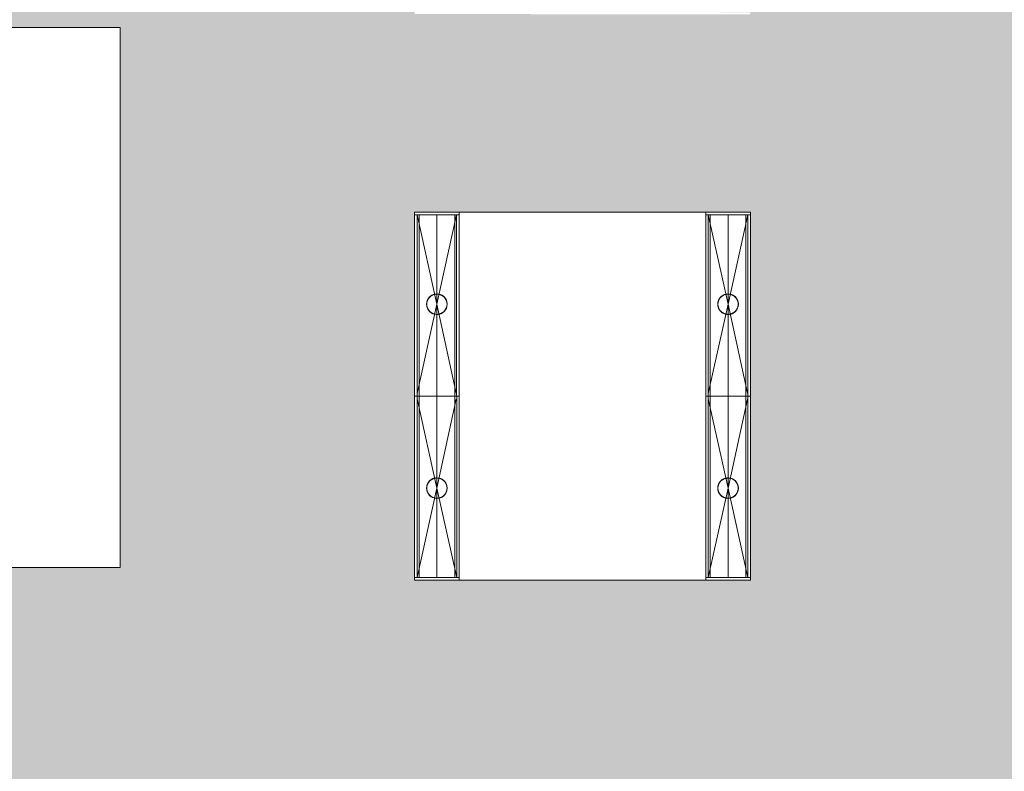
# Model space of a CAD drawing. Header units: millimetres. Extents: x 16156 to 109611, y -1019 to 113498.
# Tile 30 of 60: x 32429 to 40079, y 64798 to 70643. Entities that reach past the tile are written whole.
import ezdxf

# ---------------------------------------------------------------- set-up
doc = ezdxf.new("R2010")
doc.units = ezdxf.units.MM
for name, color, linetype, lineweight in [('A--AR9__AlgVoorz', 1, 'Continuous', 9), ('A--L74__VasteSanitaireVoorz', 1, 'Continuous', 9), ('A--L82__LosseGebruikersInvent', 1, 'Continuous', 9)]:
    doc.layers.add(name, color=color, linetype=linetype, lineweight=lineweight)

# ---------------------------------------------------------------- blocks, each defined once
blk = doc.blocks.new('73_FU_Keukentop - Type 1-2249446-AB-Begane grond - Brandcompartimentering')
at = {"layer": 'A--L82__LosseGebruikersInvent'}
for p, q in [((2100, 450), (-2100, 450)), ((-2100, 450), (-2100, -450)), ((2100, -450), (2100, 450)), ((-2100, -450), (2100, -450))]:
    blk.add_line(p, q, dxfattribs=at)
blk = doc.blocks.new('73_FU_Keukentop - Type 1-2249611-AB-Begane grond - Brandcompartimentering')
at = {"layer": 'A--L82__LosseGebruikersInvent'}
for p, q in [((1430, 957.5), (-1430, 957.5)), ((-1430, 957.5), (-1430, -957.5)), ((1430, -957.5), (1430, 957.5)), ((-1430, -957.5), (1430, -957.5))]:
    blk.add_line(p, q, dxfattribs=at)
blk = doc.blocks.new('52_PF_FB_Gutter_rectangle - End Outlet - 1430mm_W_ x 300mm_L_ x 60mm_H_ x 160mm_Dia_ 2-V86-AB-Begane grond - Brandcompartimentering')
at = {"layer": 'A--L74__VasteSanitaireVoorz'}
for p, q in [((-715, 173.7), (-715, -173.8)), ((-715, 173.7), (-715, -173.8)), ((-695, 173.7), (-695, 169.7)), ((-695, -173.8), (-695, 173.7)), ((-695, 157.7), (-695, 169.7)), ((-695, 157.7), (-695, 153.7)), ((-695, 153.7), (715, 153.7)), ((-695, 153.7), (0, 0)), ((-695, 151.7), (-695, 153.7)), ((715, 169.7), (715, 173.7)), ((715, 169.7), (715, 157.7)), ((715, 153.7), (715, 157.7)), ((715, 153.7), (715, 151.7)), ((-695, 142.8), (-695, 151.7)), ((-695, 142.8), (-695, 138.8)), ((-695, 139.1), (-695, 138.3)), ((-695, 138.8), (715, 138.8)), ((-695, 137.1), (-695, 138.8)), ((-695, 0.4), (-695, 137.1)), ((0, 0), (691.2, 150)), ((715, 151.7), (715, 142.8)), ((715, 138.8), (715, 142.8)), ((715, 138.3), (715, 139.1)), ((715, 138.8), (715, 137.1)), ((715, 137.1), (715, 0.4)), ((-695, -0.4), (-695, 0.4)), ((-695, 0.4), (715, 0.4)), ((715, 0.4), (715, -0.4)), ((-695, -153.8), (0, 0)), ((-695, -137.1), (-695, -0.4)), ((-695, -0.4), (715, -0.4)), ((0, 0), (695, -153.8)), ((715, -0.4), (715, -137.1)), ((-695, -138.8), (-695, -137.1)), ((-695, -138.3), (-695, -139.1)), ((715, -138.8), (-695, -138.8)), ((-695, -138.8), (-695, -142.8)), ((-695, -151.8), (-695, -142.8)), ((-695, -153.8), (-695, -151.8)), ((715, -137.1), (715, -138.8)), ((715, -139.1), (715, -138.3)), ((715, -142.8), (715, -138.8)), ((715, -142.8), (715, -151.8)), ((715, -151.8), (715, -153.8)), ((-715, -173.8), (-714.4, -173.8)), ((-715, -173.8), (-711, -173.8)), ((-699, -173.8), (-711, -173.8)), ((-699, -173.8), (-695, -173.8)), ((715, -153.8), (-695, -153.8)), ((-695, -153.8), (-695, -157.8)), ((-695, -169.8), (-695, -157.8)), ((-695, -169.8), (-695, -173.8)), ((-695, -173.8), (715, -173.8)), ((-695, -173.8), (715, -173.8)), ((715, -157.8), (715, -153.8)), ((715, -157.8), (715, -169.8)), ((715, -173.8), (715, -169.8))]:
    blk.add_line(p, q, dxfattribs=at)
at = {"layer": 'A--L74__VasteSanitaireVoorz', "flags": 128}
for points in [[(-79, 0), (-78.9, 3.2), (-78.7, 6.3), (-78.4, 9.5), (-78, 12.6), (-77.4, 15.7), (-76.7, 18.8), (-75.9, 21.8), (-75, 24.9), (-73.9, 27.8), (-72.8, 30.8), (-71.5, 33.6), (-70.1, 36.5), (-68.6, 39.3), (-66.9, 42), (-65.2, 44.6), (-63.4, 47.2), (-61.4, 49.7), (-59.4, 52.1), (-57.3, 54.4), (-55, 56.7), (-52.7, 58.8), (-50.3, 60.9), (-47.9, 62.9), (-45.3, 64.7), (-42.7, 66.5), (-40, 68.1), (-37.2, 69.7), (-34.4, 71.1), (-31.5, 72.4), (-28.6, 73.6), (-25.7, 74.7), (-22.7, 75.7), (-19.6, 76.5), (-16.5, 77.3), (-13.4, 77.9), (-10.3, 78.3), (-7.2, 78.7), (-4, 78.9), (-0.9, 79), (2.3, 79), (5.5, 78.8), (8.6, 78.5), (11.7, 78.1), (14.9, 77.6), (17.9, 76.9), (21, 76.2), (24, 75.3), (27, 74.2), (30, 73.1), (32.9, 71.8), (35.7, 70.5), (38.5, 69), (41.2, 67.4), (43.9, 65.7), (46.5, 63.9), (49, 62), (51.4, 60), (53.8, 57.8), (56.1, 55.6), (58.3, 53.4), (60.3, 51), (62.3, 48.5), (64.2, 46), (66, 43.4), (67.7, 40.7), (69.3, 38), (70.7, 35.2), (72.1, 32.3), (73.3, 29.4), (74.4, 26.5), (75.4, 23.5), (76.3, 20.4), (77.1, 17.4), (77.7, 14.3), (78.2, 11.1), (78.6, 8), (78.9, 4.9), (79, 1.7), (79, 0)], [(79, 0), (78.9, -3.2), (78.7, -6.3), (78.4, -9.5), (78, -12.6), (77.4, -15.7), (76.7, -18.8), (75.9, -21.8), (75, -24.9), (73.9, -27.8), (72.8, -30.8), (71.5, -33.6), (70.1, -36.5), (68.6, -39.3), (66.9, -42), (65.2, -44.6), (63.4, -47.2), (61.4, -49.7), (59.4, -52.1), (57.3, -54.4), (55, -56.7), (52.7, -58.8), (50.3, -60.9), (47.9, -62.9), (45.3, -64.7), (42.7, -66.5), (40, -68.1), (37.2, -69.7), (34.4, -71.1), (31.5, -72.4), (28.6, -73.6), (25.7, -74.7), (22.7, -75.7), (19.6, -76.5), (16.5, -77.3), (13.4, -77.9), (10.3, -78.3), (7.2, -78.7), (4, -78.9), (0.9, -79), (-2.3, -79), (-5.5, -78.8), (-8.6, -78.5), (-11.7, -78.1), (-14.9, -77.6), (-17.9, -76.9), (-21, -76.2), (-24, -75.3), (-27, -74.2), (-30, -73.1), (-32.9, -71.8), (-35.7, -70.5), (-38.5, -69), (-41.2, -67.4), (-43.9, -65.7), (-46.5, -63.9), (-49, -62), (-51.4, -60), (-53.8, -57.8), (-56.1, -55.6), (-58.3, -53.4), (-60.3, -51), (-62.3, -48.5), (-64.2, -46), (-66, -43.4), (-67.7, -40.7), (-69.3, -38), (-70.7, -35.2), (-72.1, -32.3), (-73.3, -29.4), (-74.4, -26.5), (-75.4, -23.5), (-76.3, -20.4), (-77.1, -17.4), (-77.7, -14.3), (-78.2, -11.1), (-78.6, -8), (-78.9, -4.9), (-79, -1.7), (-79, 0)]]:
    blk.add_lwpolyline(points, dxfattribs=at)
at = {"layer": 'A--L74__VasteSanitaireVoorz'}
for radius, start, end in [(80, 0, 180), (80, 360, 180), (79, 0, 180), (80, 180, 0), (80, 180, 360), (79, 180, 0)]:
    blk.add_arc((0, 0), radius, start, end, dxfattribs=at)
blk = doc.blocks.new('52_PF_FB_Gutter_rectangle - End Outlet - 1430mm_W_ x 300mm_L_ x 60mm_H_ x 160mm_Dia_ 2-V87-AB-Begane grond - Brandcompartimentering')
at = {"layer": 'A--L74__VasteSanitaireVoorz'}
for p, q in [((-711, 173.7), (-715, 173.7)), ((-713, 173.7), (-715, 173.7)), ((-715, 173.7), (-715, -173.8)), ((-715, 173.7), (-715, -173.8)), ((-711, 173.7), (-699, 173.7)), ((-695, 173.7), (-699, 173.7)), ((-695, 173.7), (-695, 169.8)), ((715, 173.7), (-695, 173.7)), ((715, 173.7), (-695, 173.7)), ((-695, -173.8), (-695, 173.7)), ((-695, 157.8), (-695, 169.8)), ((-695, 157.8), (-695, 153.7)), ((-695, 151.8), (-695, 153.7)), ((-695, 153.7), (0, 0)), ((-695, 153.7), (715, 153.7)), ((0, 0), (695, 153.7)), ((715, 169.8), (715, 173.7)), ((715, 169.8), (715, 157.8)), ((715, 153.7), (715, 157.8)), ((715, 153.7), (715, 151.8)), ((-695, 142.8), (-695, 151.8)), ((-695, 142.8), (-695, 138.7)), ((-695, 139.1), (-695, 138.3)), ((-695, 138.7), (715, 138.7)), ((-695, 137.1), (-695, 138.7)), ((-695, 0.4), (-695, 137.1)), ((715, 151.8), (715, 142.8)), ((715, 138.7), (715, 142.8)), ((715, 138.3), (715, 139.1)), ((715, 138.7), (715, 137.1)), ((715, 137.1), (715, 0.4)), ((-695, -0.4), (-695, 0.4)), ((715, 0.4), (-695, 0.4)), ((-695, -153.8), (0, 0)), ((0, 0), (691.2, -150)), ((715, 0.4), (715, -0.4)), ((-695, -137.1), (-695, -0.4)), ((715, -0.4), (-695, -0.4)), ((715, -0.4), (715, -137.1)), ((-695, -138.8), (-695, -137.1)), ((-695, -138.3), (-695, -139.1)), ((715, -138.8), (-695, -138.8)), ((-695, -138.8), (-695, -142.8)), ((-695, -151.7), (-695, -142.8)), ((-695, -153.8), (-695, -151.7)), ((715, -137.1), (715, -138.8)), ((715, -139.1), (715, -138.3)), ((715, -142.8), (715, -138.8)), ((715, -142.8), (715, -151.7)), ((715, -151.7), (715, -153.8)), ((-695, -153.8), (-695, -157.7)), ((715, -153.8), (-695, -153.8)), ((-695, -169.7), (-695, -157.7)), ((-695, -169.7), (-695, -173.8)), ((715, -157.7), (715, -153.8)), ((715, -157.7), (715, -169.7)), ((715, -173.8), (715, -169.7))]:
    blk.add_line(p, q, dxfattribs=at)
at = {"layer": 'A--L74__VasteSanitaireVoorz', "flags": 128}
for points in [[(-79, 0), (-78.9, 3.2), (-78.7, 6.3), (-78.4, 9.5), (-78, 12.6), (-77.4, 15.7), (-76.7, 18.8), (-75.9, 21.8), (-75, 24.9), (-73.9, 27.8), (-72.8, 30.8), (-71.5, 33.6), (-70.1, 36.5), (-68.6, 39.3), (-66.9, 42), (-65.2, 44.6), (-63.4, 47.2), (-61.4, 49.7), (-59.4, 52.1), (-57.3, 54.4), (-55, 56.7), (-52.7, 58.8), (-50.3, 60.9), (-47.9, 62.9), (-45.3, 64.7), (-42.7, 66.5), (-40, 68.1), (-37.2, 69.7), (-34.4, 71.1), (-31.5, 72.4), (-28.6, 73.6), (-25.7, 74.7), (-22.7, 75.7), (-19.6, 76.5), (-16.5, 77.3), (-13.4, 77.9), (-10.3, 78.3), (-7.2, 78.7), (-4, 78.9), (-0.9, 79), (2.3, 79), (5.5, 78.8), (8.6, 78.5), (11.7, 78.1), (14.9, 77.6), (17.9, 76.9), (21, 76.2), (24, 75.3), (27, 74.2), (30, 73.1), (32.9, 71.8), (35.7, 70.5), (38.5, 69), (41.2, 67.4), (43.9, 65.7), (46.5, 63.9), (49, 62), (51.4, 60), (53.8, 57.8), (56.1, 55.6), (58.3, 53.4), (60.3, 51), (62.3, 48.5), (64.2, 46), (66, 43.4), (67.7, 40.7), (69.3, 38), (70.7, 35.2), (72.1, 32.3), (73.3, 29.4), (74.4, 26.5), (75.4, 23.5), (76.3, 20.4), (77.1, 17.4), (77.7, 14.3), (78.2, 11.1), (78.6, 8), (78.9, 4.9), (79, 1.7), (79, 0)], [(79, 0), (78.9, -3.2), (78.7, -6.3), (78.4, -9.5), (78, -12.6), (77.4, -15.7), (76.7, -18.8), (75.9, -21.8), (75, -24.9), (73.9, -27.8), (72.8, -30.8), (71.5, -33.6), (70.1, -36.5), (68.6, -39.3), (66.9, -42), (65.2, -44.6), (63.4, -47.2), (61.4, -49.7), (59.4, -52.1), (57.3, -54.4), (55, -56.7), (52.7, -58.8), (50.3, -60.9), (47.9, -62.9), (45.3, -64.7), (42.7, -66.5), (40, -68.1), (37.2, -69.7), (34.4, -71.1), (31.5, -72.4), (28.6, -73.6), (25.7, -74.7), (22.7, -75.7), (19.6, -76.5), (16.5, -77.3), (13.4, -77.9), (10.3, -78.3), (7.2, -78.7), (4, -78.9), (0.9, -79), (-2.3, -79), (-5.5, -78.8), (-8.6, -78.5), (-11.7, -78.1), (-14.9, -77.6), (-17.9, -76.9), (-21, -76.2), (-24, -75.3), (-27, -74.2), (-30, -73.1), (-32.9, -71.8), (-35.7, -70.5), (-38.5, -69), (-41.2, -67.4), (-43.9, -65.7), (-46.5, -63.9), (-49, -62), (-51.4, -60), (-53.8, -57.8), (-56.1, -55.6), (-58.3, -53.4), (-60.3, -51), (-62.3, -48.5), (-64.2, -46), (-66, -43.4), (-67.7, -40.7), (-69.3, -38), (-70.7, -35.2), (-72.1, -32.3), (-73.3, -29.4), (-74.4, -26.5), (-75.4, -23.5), (-76.3, -20.4), (-77.1, -17.4), (-77.7, -14.3), (-78.2, -11.1), (-78.6, -8), (-78.9, -4.9), (-79, -1.7), (-79, 0)]]:
    blk.add_lwpolyline(points, dxfattribs=at)
at = {"layer": 'A--L74__VasteSanitaireVoorz'}
for radius, start, end in [(80, 360, 180), (80, 0, 180), (79, 0, 180), (80, 180, 360), (80, 180, 0), (79, 180, 0)]:
    blk.add_arc((0, 0), radius, start, end, dxfattribs=at)
blk = doc.blocks.new('52_PF_FB_Gutter_rectangle - End Outlet - 1430mm_W_ x 300mm_L_ x 60mm_H_ x 160mm_Dia_ 2-V88-AB-Begane grond - Brandcompartimentering')
at = {"layer": 'A--L74__VasteSanitaireVoorz'}
for p, q in [((-715, 173.7), (-715, -173.8)), ((-711, 173.7), (-715, 173.7)), ((-714.4, 173.7), (-715, 173.7)), ((-715, 173.7), (-715, -173.8)), ((-711, 173.7), (-699, 173.7)), ((-695, 173.7), (-699, 173.7)), ((715, 173.7), (-695, 173.7)), ((-695, -173.8), (-695, 173.7)), ((-695, 173.7), (-695, 169.7)), ((715, 173.7), (-695, 173.7)), ((-695, 157.7), (-695, 169.7)), ((-695, 157.7), (-695, 153.7)), ((-695, 153.7), (715, 153.7)), ((-695, 153.7), (0, 0)), ((-695, 151.7), (-695, 153.7)), ((715, 169.7), (715, 173.7)), ((715, 169.7), (715, 157.7)), ((715, 153.7), (715, 157.7)), ((715, 153.7), (715, 151.7)), ((-695, 142.8), (-695, 151.7)), ((-695, 142.8), (-695, 138.8)), ((-695, 139.1), (-695, 138.3)), ((-695, 138.8), (715, 138.8)), ((-695, 137.1), (-695, 138.8)), ((-695, 0.4), (-695, 137.1)), ((0, 0), (691.2, 150)), ((715, 151.7), (715, 142.8)), ((715, 138.8), (715, 142.8)), ((715, 138.3), (715, 139.1)), ((715, 138.8), (715, 137.1)), ((715, 137.1), (715, 0.4)), ((-695, -0.4), (-695, 0.4)), ((-695, 0.4), (715, 0.4)), ((715, 0.4), (715, -0.4)), ((-695, -153.8), (0, 0)), ((-695, -137.1), (-695, -0.4)), ((-695, -0.4), (715, -0.4)), ((0, 0), (695, -153.8)), ((715, -0.4), (715, -137.1)), ((-695, -138.8), (-695, -137.1)), ((-695, -138.3), (-695, -139.1)), ((715, -138.8), (-695, -138.8)), ((-695, -138.8), (-695, -142.8)), ((-695, -151.8), (-695, -142.8)), ((-695, -153.8), (-695, -151.8)), ((715, -137.1), (715, -138.8)), ((715, -139.1), (715, -138.3)), ((715, -142.8), (715, -138.8)), ((715, -142.8), (715, -151.8)), ((715, -151.8), (715, -153.8)), ((715, -153.8), (-695, -153.8)), ((-695, -153.8), (-695, -157.8)), ((-695, -169.8), (-695, -157.8)), ((-695, -169.8), (-695, -173.8)), ((715, -157.8), (715, -153.8)), ((715, -157.8), (715, -169.8)), ((715, -173.8), (715, -169.8))]:
    blk.add_line(p, q, dxfattribs=at)
at = {"layer": 'A--L74__VasteSanitaireVoorz', "flags": 128}
for points in [[(-79, 0), (-78.9, 3.2), (-78.7, 6.3), (-78.4, 9.5), (-78, 12.6), (-77.4, 15.7), (-76.7, 18.8), (-75.9, 21.8), (-75, 24.9), (-73.9, 27.8), (-72.8, 30.8), (-71.5, 33.6), (-70.1, 36.5), (-68.6, 39.3), (-66.9, 42), (-65.2, 44.6), (-63.4, 47.2), (-61.4, 49.7), (-59.4, 52.1), (-57.3, 54.4), (-55, 56.7), (-52.7, 58.8), (-50.3, 60.9), (-47.9, 62.9), (-45.3, 64.7), (-42.7, 66.5), (-40, 68.1), (-37.2, 69.7), (-34.4, 71.1), (-31.5, 72.4), (-28.6, 73.6), (-25.7, 74.7), (-22.7, 75.7), (-19.6, 76.5), (-16.5, 77.3), (-13.4, 77.9), (-10.3, 78.3), (-7.2, 78.7), (-4, 78.9), (-0.9, 79), (2.3, 79), (5.5, 78.8), (8.6, 78.5), (11.7, 78.1), (14.9, 77.6), (17.9, 76.9), (21, 76.2), (24, 75.3), (27, 74.2), (30, 73.1), (32.9, 71.8), (35.7, 70.5), (38.5, 69), (41.2, 67.4), (43.9, 65.7), (46.5, 63.9), (49, 62), (51.4, 60), (53.8, 57.8), (56.1, 55.6), (58.3, 53.4), (60.3, 51), (62.3, 48.5), (64.2, 46), (66, 43.4), (67.7, 40.7), (69.3, 38), (70.7, 35.2), (72.1, 32.3), (73.3, 29.4), (74.4, 26.5), (75.4, 23.5), (76.3, 20.4), (77.1, 17.4), (77.7, 14.3), (78.2, 11.1), (78.6, 8), (78.9, 4.9), (79, 1.7), (79, 0)], [(79, 0), (78.9, -3.2), (78.7, -6.3), (78.4, -9.5), (78, -12.6), (77.4, -15.7), (76.7, -18.8), (75.9, -21.8), (75, -24.9), (73.9, -27.8), (72.8, -30.8), (71.5, -33.6), (70.1, -36.5), (68.6, -39.3), (66.9, -42), (65.2, -44.6), (63.4, -47.2), (61.4, -49.7), (59.4, -52.1), (57.3, -54.4), (55, -56.7), (52.7, -58.8), (50.3, -60.9), (47.9, -62.9), (45.3, -64.7), (42.7, -66.5), (40, -68.1), (37.2, -69.7), (34.4, -71.1), (31.5, -72.4), (28.6, -73.6), (25.7, -74.7), (22.7, -75.7), (19.6, -76.5), (16.5, -77.3), (13.4, -77.9), (10.3, -78.3), (7.2, -78.7), (4, -78.9), (0.9, -79), (-2.3, -79), (-5.5, -78.8), (-8.6, -78.5), (-11.7, -78.1), (-14.9, -77.6), (-17.9, -76.9), (-21, -76.2), (-24, -75.3), (-27, -74.2), (-30, -73.1), (-32.9, -71.8), (-35.7, -70.5), (-38.5, -69), (-41.2, -67.4), (-43.9, -65.7), (-46.5, -63.9), (-49, -62), (-51.4, -60), (-53.8, -57.8), (-56.1, -55.6), (-58.3, -53.4), (-60.3, -51), (-62.3, -48.5), (-64.2, -46), (-66, -43.4), (-67.7, -40.7), (-69.3, -38), (-70.7, -35.2), (-72.1, -32.3), (-73.3, -29.4), (-74.4, -26.5), (-75.4, -23.5), (-76.3, -20.4), (-77.1, -17.4), (-77.7, -14.3), (-78.2, -11.1), (-78.6, -8), (-78.9, -4.9), (-79, -1.7), (-79, 0)]]:
    blk.add_lwpolyline(points, dxfattribs=at)
at = {"layer": 'A--L74__VasteSanitaireVoorz'}
for radius, start, end in [(80, 0, 180), (80, 360, 180), (79, 0, 180), (80, 180, 0), (80, 180, 360), (79, 180, 0)]:
    blk.add_arc((0, 0), radius, start, end, dxfattribs=at)
blk = doc.blocks.new('52_PF_FB_Gutter_rectangle - End Outlet - 1430mm_W_ x 300mm_L_ x 60mm_H_ x 160mm_Dia_ 2-V89-AB-Begane grond - Brandcompartimentering')
at = {"layer": 'A--L74__VasteSanitaireVoorz'}
for p, q in [((-715, 173.7), (-715, -173.8)), ((-715, 173.7), (-715, -173.8)), ((-695, 173.7), (-695, 169.8)), ((-695, -173.8), (-695, 173.7)), ((-695, 157.8), (-695, 169.8)), ((-695, 157.8), (-695, 153.7)), ((-695, 151.8), (-695, 153.7)), ((-695, 153.7), (0, 0)), ((-695, 153.7), (715, 153.7)), ((0, 0), (695, 153.7)), ((715, 169.8), (715, 173.7)), ((715, 169.8), (715, 157.8)), ((715, 153.7), (715, 157.8)), ((715, 153.7), (715, 151.8)), ((-695, 142.8), (-695, 151.8)), ((-695, 142.8), (-695, 138.8)), ((-695, 139.1), (-695, 138.3)), ((-695, 138.8), (715, 138.8)), ((-695, 137.1), (-695, 138.8)), ((-695, 0.4), (-695, 137.1)), ((715, 151.8), (715, 142.8)), ((715, 138.8), (715, 142.8)), ((715, 138.3), (715, 139.1)), ((715, 138.8), (715, 137.1)), ((715, 137.1), (715, 0.4)), ((-695, -0.4), (-695, 0.4)), ((715, 0.4), (-695, 0.4)), ((-695, -153.8), (0, 0)), ((0, 0), (691.2, -150)), ((715, 0.4), (715, -0.4)), ((-695, -137.1), (-695, -0.4)), ((715, -0.4), (-695, -0.4)), ((715, -0.4), (715, -137.1)), ((-695, -138.8), (-695, -137.1)), ((-695, -138.3), (-695, -139.1)), ((715, -138.8), (-695, -138.8)), ((-695, -138.8), (-695, -142.8)), ((-695, -151.7), (-695, -142.8)), ((-695, -153.8), (-695, -151.7)), ((715, -137.1), (715, -138.8)), ((715, -139.1), (715, -138.3)), ((715, -142.8), (715, -138.8)), ((715, -142.8), (715, -151.7)), ((715, -151.7), (715, -153.8)), ((-715, -173.8), (-713, -173.8)), ((-715, -173.8), (-711, -173.8)), ((-699, -173.8), (-711, -173.8)), ((-699, -173.8), (-695, -173.8)), ((-695, -153.8), (-695, -157.7)), ((715, -153.8), (-695, -153.8)), ((-695, -169.7), (-695, -157.7)), ((-695, -169.7), (-695, -173.8)), ((-695, -173.8), (715, -173.8)), ((-695, -173.8), (715, -173.8)), ((715, -157.7), (715, -153.8)), ((715, -157.7), (715, -169.7)), ((715, -173.8), (715, -169.7))]:
    blk.add_line(p, q, dxfattribs=at)
at = {"layer": 'A--L74__VasteSanitaireVoorz', "flags": 128}
for points in [[(-79, 0), (-78.9, 3.2), (-78.7, 6.3), (-78.4, 9.5), (-78, 12.6), (-77.4, 15.7), (-76.7, 18.8), (-75.9, 21.8), (-75, 24.9), (-73.9, 27.8), (-72.8, 30.8), (-71.5, 33.6), (-70.1, 36.5), (-68.6, 39.3), (-66.9, 42), (-65.2, 44.6), (-63.4, 47.2), (-61.4, 49.7), (-59.4, 52.1), (-57.3, 54.4), (-55, 56.7), (-52.7, 58.8), (-50.3, 60.9), (-47.9, 62.9), (-45.3, 64.7), (-42.7, 66.5), (-40, 68.1), (-37.2, 69.7), (-34.4, 71.1), (-31.5, 72.4), (-28.6, 73.6), (-25.7, 74.7), (-22.7, 75.7), (-19.6, 76.5), (-16.5, 77.3), (-13.4, 77.9), (-10.3, 78.3), (-7.2, 78.7), (-4, 78.9), (-0.9, 79), (2.3, 79), (5.5, 78.8), (8.6, 78.5), (11.7, 78.1), (14.9, 77.6), (17.9, 76.9), (21, 76.2), (24, 75.3), (27, 74.2), (30, 73.1), (32.9, 71.8), (35.7, 70.5), (38.5, 69), (41.2, 67.4), (43.9, 65.7), (46.5, 63.9), (49, 62), (51.4, 60), (53.8, 57.8), (56.1, 55.6), (58.3, 53.4), (60.3, 51), (62.3, 48.5), (64.2, 46), (66, 43.4), (67.7, 40.7), (69.3, 38), (70.7, 35.2), (72.1, 32.3), (73.3, 29.4), (74.4, 26.5), (75.4, 23.5), (76.3, 20.4), (77.1, 17.4), (77.7, 14.3), (78.2, 11.1), (78.6, 8), (78.9, 4.9), (79, 1.7), (79, 0)], [(79, 0), (78.9, -3.2), (78.7, -6.3), (78.4, -9.5), (78, -12.6), (77.4, -15.7), (76.7, -18.8), (75.9, -21.8), (75, -24.9), (73.9, -27.8), (72.8, -30.8), (71.5, -33.6), (70.1, -36.5), (68.6, -39.3), (66.9, -42), (65.2, -44.6), (63.4, -47.2), (61.4, -49.7), (59.4, -52.1), (57.3, -54.4), (55, -56.7), (52.7, -58.8), (50.3, -60.9), (47.9, -62.9), (45.3, -64.7), (42.7, -66.5), (40, -68.1), (37.2, -69.7), (34.4, -71.1), (31.5, -72.4), (28.6, -73.6), (25.7, -74.7), (22.7, -75.7), (19.6, -76.5), (16.5, -77.3), (13.4, -77.9), (10.3, -78.3), (7.2, -78.7), (4, -78.9), (0.9, -79), (-2.3, -79), (-5.5, -78.8), (-8.6, -78.5), (-11.7, -78.1), (-14.9, -77.6), (-17.9, -76.9), (-21, -76.2), (-24, -75.3), (-27, -74.2), (-30, -73.1), (-32.9, -71.8), (-35.7, -70.5), (-38.5, -69), (-41.2, -67.4), (-43.9, -65.7), (-46.5, -63.9), (-49, -62), (-51.4, -60), (-53.8, -57.8), (-56.1, -55.6), (-58.3, -53.4), (-60.3, -51), (-62.3, -48.5), (-64.2, -46), (-66, -43.4), (-67.7, -40.7), (-69.3, -38), (-70.7, -35.2), (-72.1, -32.3), (-73.3, -29.4), (-74.4, -26.5), (-75.4, -23.5), (-76.3, -20.4), (-77.1, -17.4), (-77.7, -14.3), (-78.2, -11.1), (-78.6, -8), (-78.9, -4.9), (-79, -1.7), (-79, 0)]]:
    blk.add_lwpolyline(points, dxfattribs=at)
at = {"layer": 'A--L74__VasteSanitaireVoorz'}
for radius, start, end in [(80, 360, 180), (80, 0, 180), (79, 0, 180), (80, 180, 360), (80, 180, 0), (79, 180, 0)]:
    blk.add_arc((0, 0), radius, start, end, dxfattribs=at)

msp = doc.modelspace()

# ---------------------------------------------------------------- hatches: boundary and pattern name
at = {"layer": 'A--AR9__AlgVoorz'}
h = msp.add_hatch(color=254, dxfattribs=at)
h.paths.add_polyline_path([(30511.7, 71909.4), (30530.7, 71656.1), (30536.9, 71656.1), (30553.8, 71651.5), (30561.6, 71663), (30563.8, 71668.4), (30571.3, 71674.9), (30544.7, 71685.3), (30531.7, 71680.8), (30516.9, 71849.9)])
h.paths.add_polyline_path([(30475.9, 59236.4), (32464.3, 59236.4), (32464.3, 59341.4), (32474.3, 59341.4), (32477.3, 64638.4), (32486.8, 64638.4), (32488.9, 64641.4), (32561.8, 64641.4), (32561.8, 64628.9), (32574.3, 64628.9), (32574.3, 64641.4), (35124.3, 64641.4), (35124.3, 64591.4), (35924.3, 64591.4), (35924.3, 64641.4), (37524.3, 64641.4), (37524.3, 64591.4), (38324.3, 64591.4), (38324.3, 64641.4), (42764.3, 64641.4), (42764.3, 64536.4), (44744.2, 64538.6), (44744.2, 64641.4), (48798.3, 64641.4), (48798.3, 64556.4), (48825.8, 64556.4), (48833.7, 64661.4), (52253.3, 64661.4), (52253.3, 76191.4), (51473.3, 76191.4), (51473.3, 76351.4), (50593.3, 76351.4), (50593.3, 76191.4), (50300.3, 76191.4), (50300.3, 75233.4), (41704.3, 75233.4), (41704.3, 76191.4), (36931.3, 76196.4), (36931.3, 76351.4), (36051.3, 76351.4), (36051.3, 76191.4), (33209.2, 76191.4), (33209.2, 72383.4), (32409.2, 72383.4), (32409.2, 76191.4), (30474.3, 76191.4), (30474.3, 75588.4), (30424.3, 75588.4), (30424.3, 74788.4), (30474.3, 74788.4), (30474.3, 71910.4), (30737.7, 71902.5), (30785.2, 71891), (30818.3, 71869.7), (30833.1, 71838.6), (30842.9, 71758.2), (30839.2, 71534.6), (30827.5, 71481.9), (30801.7, 71453.2), (30771, 71440.3), (30680.2, 71429.8), (30584, 71427.4), (30474.3, 71426.4), (30474.3, 64638.4), (30461.8, 64650.9), (30461.8, 64638.4), (30396.8, 64638.4), (30396.8, 64548.4), (30286.8, 64548.4), (30286.8, 63748.4), (30396.8, 63748.4), (30396.8, 63658.4), (30461.8, 63658.4), (30461.8, 63645.9), (30474.3, 63658.4), (30474.3, 60645.4), (30424.3, 60645.4), (30424.3, 59845.4), (30474.3, 59845.4), (30467.7, 59631.4), (30464.3, 59631.4), (30464.3, 59236.4), (30474.3, 59236.4)])
h.paths.add_polyline_path([(30346.8, 63658.4), (30351.8, 63658.4), (30346.8, 63743.4)])
h.paths.add_polyline_path([(30414.4, 63728.4), (30406.8, 63728.4), (30406.8, 63748.4), (30356.8, 63763.4), (30358.8, 64533.4), (30406.8, 64548.4), (30406.8, 64568.4), (30436.8, 64568.4), (30434.8, 63728.4), (30424.3, 63728.4)])
h.paths.add_polyline_path([(36703.6, 66285.4), (35496.7, 66289.4), (35500.7, 66304.3), (35844.2, 66305.4), (35840.2, 69126.6), (35496.7, 69129.4), (35500.7, 69144.3), (38106.7, 69141.4), (38102.7, 69126.6), (37759.2, 69125.4), (37763.2, 66304.3), (38106.7, 66301.4), (38106.7, 66286.6), (37637.6, 66285.4)])
h.paths.add_polyline_path([(38106.2, 66305.4), (38086.9, 66305.4), (38090.7, 69125.4), (38106.6, 69125.4), (38106.6, 66305.4)])
h.paths.add_polyline_path([(37871.1, 66305.4), (37794.5, 66305.4), (37795.9, 69125.4), (38071.5, 69125.4), (38070.1, 66305.4), (37932.6, 66305.4)])
h.paths.add_polyline_path([(35807.6, 66305.4), (35532, 66305.4), (35536.1, 69125.4), (35809, 69125.4), (35808, 66305.4)])
h.paths.add_polyline_path([(35828.2, 66305.4), (35824.4, 66305.4), (35828.2, 69125.4), (35844.1, 69125.4), (35840.2, 66305.4)])
h.paths.add_polyline_path([(38084.7, 66305.4), (38071.9, 66305.4), (38075.7, 69125.4), (38086.7, 69125.4), (38085.3, 66305.4)])
h.paths.add_polyline_path([(35813.2, 66305.4), (35809.4, 66305.4), (35813.2, 69125.4), (35824.2, 69125.4), (35822.2, 66305.4)])
h.paths.add_polyline_path([(37759.8, 66305.4), (37759.4, 66305.4), (37763.2, 69125.4), (37779.1, 69125.4), (37775.2, 66305.4), (37760.4, 66305.4)])
h.paths.add_polyline_path([(37779.5, 66305.4), (37779.3, 66305.4), (37781.2, 69125.4), (37794.1, 69125.4), (37790.2, 66305.4), (37779.8, 66305.4)])
h.paths.add_polyline_path([(35500.7, 66305.4), (35496.9, 66305.4), (35500.7, 69125.4), (35516.6, 69125.4), (35512.7, 66305.4)])
h.paths.add_polyline_path([(35518.7, 66305.4), (35516.8, 66305.4), (35518.7, 69125.4), (35531.6, 69125.4), (35527.7, 66305.4)])
h.paths.add_polyline_path([(32687.4, 66383.4), (32309.2, 66383.4), (32309.2, 70583.4), (33209.2, 70583.4), (33209.2, 66383.4)])
h.paths.add_polyline_path([(43114.2, 68707.4), (43107.7, 69721.4), (41917.3, 69725.4), (41921.9, 70221.4), (43114.2, 70225.7), (43107.7, 72321.4), (41917.3, 72325.4), (41921.9, 72821.4), (43114.2, 72825.7), (43114.2, 73543.4), (44914.2, 73543.4), (44918.9, 72821.4), (46114.2, 72817.4), (46109.6, 72321.4), (44914.2, 72318.8), (44918.9, 70221.4), (46114.2, 70217.4), (46109.6, 69721.4), (44914.2, 69713.5), (44914.2, 68707.4), (44175.5, 68707.4)])
h.paths.add_polyline_path([(50453.2, 69437.7), (47614.2, 69437.7), (47614.2, 70137.7), (50453.2, 70137.7), (50453.2, 69461.9)])
h.paths.add_polyline_path([(50453.3, 69461.9), (50453.2, 71843.4), (47114.3, 71843.4), (47114.3, 73543.4), (50453.3, 73543.4), (50453.3, 69952.4)])
h.paths.add_polyline_path([(42537.3, 69741.4), (42539.3, 69743.4), (42537.3, 69888.6)])
h.paths.add_polyline_path([(42495.3, 69741.4), (42497.3, 69741.4), (42495.3, 69743.4)])
h.paths.add_polyline_path([(42477.3, 69741.4), (42479.8, 69741.4), (42477.3, 69761.4)])
h.paths.add_polyline_path([(43077.3, 69741.4), (43079.8, 69741.4), (43077.3, 69761.4)])
h.paths.add_polyline_path([(43095.3, 69741.4), (43097.3, 69741.4), (43095.3, 69743.4)])
h.paths.add_polyline_path([(42554.7, 69741.4), (42557.3, 69741.4), (42554.7, 69758.9)])
h.paths.add_polyline_path([(45214.2, 69888.6), (45247.2, 69896.3), (45272.2, 69913.7), (45263.6, 69908), (45233.8, 69893.6), (45194.7, 69893.6), (45183, 69896), (45145.5, 69930), (45161, 69908), (45208, 69889.7)])
h.paths.add_polyline_path([(42217.3, 69888.6), (42250.2, 69896.3), (42275.2, 69913.7), (42266.6, 69908), (42236.8, 69893.6), (42197.7, 69893.6), (42186, 69896), (42148.5, 69930), (42164, 69908), (42211, 69889.7)])
h.paths.add_polyline_path([(42817.3, 69888.6), (42850.2, 69896.3), (42875.2, 69913.7), (42866.6, 69908), (42836.8, 69893.6), (42797.7, 69893.6), (42774.5, 69903.6), (42748.5, 69930), (42774.5, 69902), (42811, 69889.7)])
h.paths.add_polyline_path([(45814.2, 69888.6), (45847.2, 69896.3), (45872.2, 69913.7), (45863.6, 69908), (45833.8, 69893.6), (45794.7, 69893.6), (45783, 69896), (45745.5, 69930), (45761, 69908), (45808, 69889.7), (45810, 69889.4)])
h.paths.add_polyline_path([(42292.6, 70003), (42275, 70029.5), (42289, 70008.4)])
h.paths.add_polyline_path([(45889.5, 70003), (45872, 70029.5), (45886, 70008.4)])
h.paths.add_polyline_path([(45289.5, 70003), (45272, 70029.5), (45286, 70008.4)])
h.paths.add_polyline_path([(42892.6, 70003), (42875, 70029.5), (42889, 70008.4)])
h.paths.add_polyline_path([(37759.2, 70683.4), (35496.7, 70687.4), (35500.7, 70702.3), (35844.2, 70703.4), (35840.2, 73524.6), (35496.7, 73527.4), (35500.7, 73542.3), (38106.7, 73539.4), (38102.7, 73524.6), (37759.2, 73523.4), (37763.2, 70702.3), (38106.7, 70699.4), (38102.7, 70684.6), (37759.2, 70684.6)])
h.paths.add_polyline_path([(35536.1, 70703.4), (35532, 70703.4), (35536.1, 73523.4), (35809, 73523.4), (35807.6, 70703.4), (35670.1, 70703.4)])
h.paths.add_polyline_path([(37759.8, 70703.4), (37759.4, 70703.4), (37763.2, 73523.4), (37779.1, 73523.4), (37775.2, 70703.4), (37760.4, 70703.4)])
h.paths.add_polyline_path([(37779.5, 70703.4), (37779.3, 70703.4), (37781.2, 73523.4), (37794.1, 73523.4), (37790.2, 70703.4), (37779.8, 70703.4)])
h.paths.add_polyline_path([(37794.7, 70703.4), (37794.5, 70703.4), (37795.9, 73523.4), (38071.5, 73523.4), (38070.1, 70703.4), (37795.1, 70703.4)])
h.paths.add_polyline_path([(35500.7, 70703.4), (35496.9, 70703.4), (35500.7, 73523.4), (35516.6, 73523.4), (35512.7, 70703.4)])
h.paths.add_polyline_path([(35518.7, 70703.4), (35516.8, 70703.4), (35518.7, 73523.4), (35531.6, 73523.4), (35527.7, 70703.4)])
h.paths.add_polyline_path([(38072.3, 70703.4), (38071.9, 70703.4), (38075.7, 73523.4), (38086.7, 73523.4), (38084.7, 70703.4), (38072.9, 70703.4)])
h.paths.add_polyline_path([(38087.3, 70703.4), (38086.9, 70703.4), (38090.7, 73523.4), (38106.6, 73523.4), (38102.7, 70703.4), (38087.9, 70703.4)])
h.paths.add_polyline_path([(35810.4, 70703.4), (35809.4, 70703.4), (35813.2, 73523.4), (35824.2, 73523.4), (35822.2, 70703.4), (35811.2, 70703.4)])
h.paths.add_polyline_path([(35843.7, 70703.4), (35824.4, 70703.4), (35828.2, 73523.4), (35844.1, 73523.4), (35844.1, 70703.4)])
h.paths.add_polyline_path([(41209.2, 71043.4), (40509.2, 71043.4), (40509.2, 73543.4), (41209.2, 73543.4), (41209.2, 71419.4)])
h.paths.add_polyline_path([(30688.8, 71463.1), (30766.4, 71472.6), (30785.2, 71483.6), (30804.3, 71517.4), (30813.8, 71578.7), (30813.8, 71758.2), (30805.5, 71815), (30788.1, 71850), (30766.4, 71864.3), (30737.7, 71871.1), (30660.9, 71873.1), (30608.3, 71861), (30593.1, 71844), (30586.1, 71815.4), (30582.1, 71688.1), (30591.5, 71792.6), (30603.2, 71840.2), (30632.6, 71862.3), (30688.8, 71866.3), (30756.7, 71859.9), (30786.3, 71841.2), (30801.7, 71800.8), (30808.7, 71703.7), (30809.2, 71646.2), (30801.7, 71536.1), (30781.6, 71492.7), (30736.6, 71473.2), (30661.3, 71471.3), (30627.5, 71475.4), (30596.6, 71507.7), (30591.3, 71555.8), (30596.8, 71486.7), (30618.5, 71470.6), (30660.9, 71463.8), (30680.2, 71463.3)])
h.paths.add_polyline_path([(30674.3, 71645.4), (30690.5, 71652.2), (30697.3, 71668.4), (30690.5, 71684.7), (30674.3, 71691.4), (30668.3, 71683.7), (30671.4, 71682.4), (30668.3, 71653.1), (30668.3, 71646.2)])
h.paths.add_polyline_path([(46092.2, 72341.4), (46094.2, 72341.4), (46092.2, 72343.4)])
h.paths.add_polyline_path([(45534.2, 72341.4), (45536.2, 72343.4), (45534.2, 72488.6)])
h.paths.add_polyline_path([(43095.3, 72341.4), (43097.3, 72341.4), (43095.3, 72343.4)])
h.paths.add_polyline_path([(42554.7, 72341.4), (42557.3, 72341.4), (42554.7, 72358.9)])
h.paths.add_polyline_path([(41937.3, 72341.4), (41939.3, 72343.4), (41937.3, 72488.6)])
h.paths.add_polyline_path([(41954.7, 72341.4), (41957.3, 72341.4), (41954.7, 72358.9)])
h.paths.add_polyline_path([(44934.2, 72341.4), (44936.2, 72343.4), (44934.2, 72488.6)])
h.paths.add_polyline_path([(44951.7, 72341.4), (44954.2, 72341.4), (44951.7, 72358.9)])
h.paths.add_polyline_path([(45814.2, 72488.6), (45847.2, 72496.3), (45872.2, 72513.7), (45863.6, 72508), (45833.8, 72493.6), (45794.7, 72493.6), (45783, 72496), (45745.5, 72530), (45761, 72508), (45808, 72489.7)])
h.paths.add_polyline_path([(42817.3, 72488.6), (42850.2, 72496.3), (42875.2, 72513.7), (42866.6, 72508), (42836.8, 72493.6), (42797.7, 72493.6), (42774.5, 72503.6), (42748.5, 72530), (42774.5, 72502), (42811, 72489.7)])
h.paths.add_polyline_path([(42217.3, 72488.6), (42250.2, 72496.3), (42275.2, 72513.7), (42266.6, 72508), (42236.8, 72493.6), (42197.7, 72493.6), (42186, 72496), (42148.5, 72530), (42164, 72508), (42211, 72489.7)])
h.paths.add_polyline_path([(45214.2, 72488.6), (45247.2, 72496.3), (45272.2, 72513.7), (45263.6, 72508), (45233.8, 72493.6), (45194.7, 72493.6), (45183, 72496), (45145.5, 72530), (45161, 72508), (45208, 72489.7)])
h.paths.add_polyline_path([(42292.6, 72603), (42275, 72629.5), (42289, 72608.4)])
h.paths.add_polyline_path([(42892.6, 72603), (42875, 72629.5), (42889, 72608.4)])
h.paths.add_polyline_path([(45289.5, 72603), (45272, 72629.5), (45286, 72608.4)])
h.paths.add_polyline_path([(45889.5, 72603), (45872, 72629.5), (45886, 72608.4)])
h.paths.add_polyline_path([(50993.4, 74213.7), (50969.2, 74218.5), (50940.8, 74225.5), (50863.3, 74269.8), (50860.4, 74281), (50826.5, 74337.1), (50814.9, 74367.6), (50809, 74416.4), (50815.1, 74465.7), (50848.8, 74535.1), (50881, 74570.1), (50909.7, 74591.1), (50969.2, 74614.4), (51013.3, 74619.2), (51057.3, 74614.4), (51085.7, 74607.4), (51163.3, 74563.1), (51169.6, 74546.8), (51200, 74495.8), (51212.1, 74461.1), (51217.5, 74416.4), (51200, 74337.1), (51177.7, 74297.7), (51145.3, 74262.5), (51116.8, 74241.8), (51057.3, 74218.5), (51013.3, 74213.7)])
h.paths.add_polyline_path([(50993.4, 74231), (51057.9, 74236.5), (51099.6, 74252.4), (51119.4, 74266.4), (51094, 74262.5), (51071.3, 74250.4), (51079.5, 74258.7), (51040.1, 74249.7), (50993.4, 74248.8), (50940.8, 74263.7), (50955.2, 74251.1), (50940.8, 74256.6), (50927, 74266.4), (50907.6, 74262.5), (50969.2, 74236.4), (50990.7, 74231)])
h.paths.add_polyline_path([(51035.8, 74240.6), (51033.1, 74246.5), (51037.9, 74241.4)])
h.paths.add_polyline_path([(51163.3, 74307.4), (51183.5, 74342.5), (51194.6, 74371.7), (51200, 74416.4), (51183.5, 74490.4), (51163.3, 74525.5), (51166.1, 74499.5), (51175.2, 74490.7), (51176.5, 74469.4), (51180.5, 74439.4), (51180.5, 74393.4), (51166.1, 74344.5), (51177.7, 74357.6), (51166.1, 74333.4), (51163.3, 74329.7)])
h.paths.add_polyline_path([(50863.3, 74307.4), (50860.4, 74333.4), (50851.3, 74342.1), (50848.8, 74366.3), (50848.8, 74372.4), (50843, 74416.4), (50860.4, 74488.4), (50848.8, 74475.3), (50860.4, 74499.5), (50863.3, 74503.2), (50860.4, 74521.3), (50843, 74490.4), (50831.3, 74455.8), (50826.5, 74416.4), (50843, 74342.5), (50860.4, 74311.6)])
h.paths.add_polyline_path([(51092.2, 74566.4), (51079.5, 74574.2), (51099.6, 74566.4), (51119.4, 74570.1), (51057.3, 74596.5), (51013.3, 74601.8), (50968.6, 74596.4), (50927, 74580.5), (50907.2, 74566.4), (50932.2, 74570.1), (50955.2, 74582.5), (50947, 74574.2), (50986.4, 74583.2), (51033.1, 74584.1), (51085.7, 74569.1)])
h.paths.add_polyline_path([(50968.6, 74583.2), (50993.4, 74592), (50993.4, 74586.4), (50969.2, 74583.2)])
h.paths.add_polyline_path([(31050.8, 76241.4), (31850.8, 76241.4), (31850.8, 76291.4), (31900.8, 76291.4), (31900.8, 76351.4), (31000.8, 76351.4), (31000.8, 76291.4), (31050.8, 76291)])

# ---------------------------------------------------------------- block references
at = {"layer": 'A--L74__VasteSanitaireVoorz'}
for name, p, rotation in [('52_PF_FB_Gutter_rectangle - End Outlet - 1430mm_W_ x 300mm_L_ x 60mm_H_ x 160mm_Dia_ 2-V86-AB-Begane grond - Brandcompartimentering', (35670.5, 68430.4), 269.9999999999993), ('52_PF_FB_Gutter_rectangle - End Outlet - 1430mm_W_ x 300mm_L_ x 60mm_H_ x 160mm_Dia_ 2-V88-AB-Begane grond - Brandcompartimentering', (37933, 68430.4), 269.9999999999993), ('52_PF_FB_Gutter_rectangle - End Outlet - 1430mm_W_ x 300mm_L_ x 60mm_H_ x 160mm_Dia_ 2-V87-AB-Begane grond - Brandcompartimentering', (35670.5, 67000.4), 89.99999999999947), ('52_PF_FB_Gutter_rectangle - End Outlet - 1430mm_W_ x 300mm_L_ x 60mm_H_ x 160mm_Dia_ 2-V89-AB-Begane grond - Brandcompartimentering', (37933, 67000.4), 89.99999999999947)]:
    msp.add_blockref(name, p, dxfattribs=dict(at, rotation=rotation))
at = {"layer": 'A--L82__LosseGebruikersInvent', "rotation": 269.9999999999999}
for name, p in [('73_FU_Keukentop - Type 1-2249446-AB-Begane grond - Brandcompartimentering', (32759.2, 68483.4)), ('73_FU_Keukentop - Type 1-2249611-AB-Begane grond - Brandcompartimentering', (36801.7, 67715.4))]:
    msp.add_blockref(name, p, dxfattribs=at)

doc.saveas('drawing.dxf')
